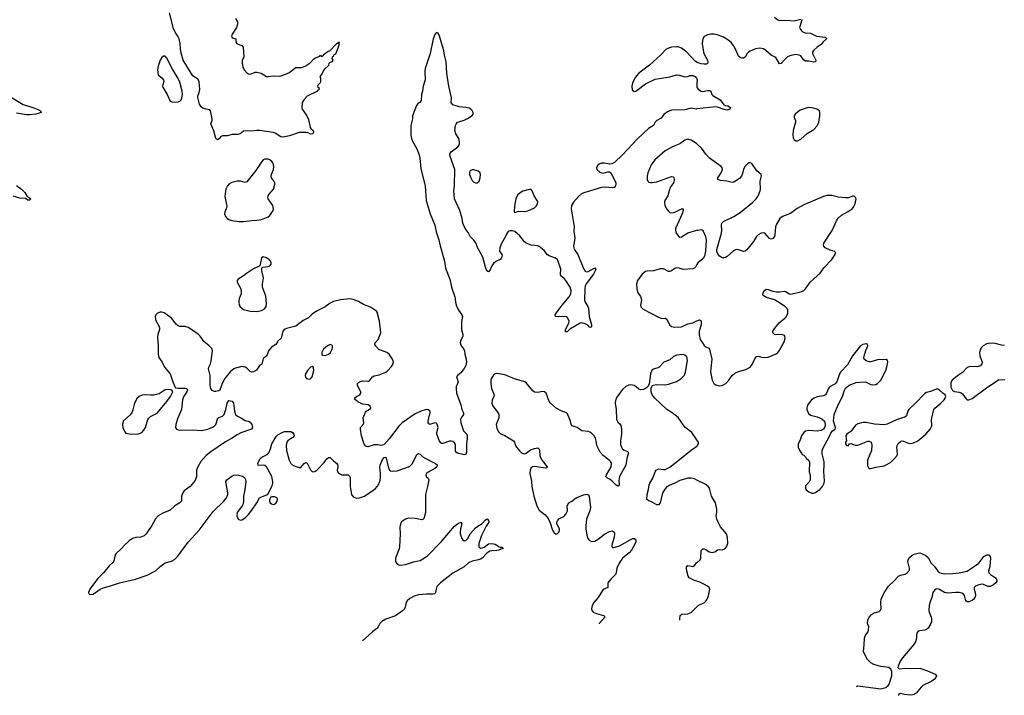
# Model space of a CAD drawing. Header units: inches. Extents: x 1649826 to 1814874, y 507393 to 641959.
# Tile 69 of 131: x 1751709 to 1763763, y 520171 to 528446. Entities that reach past the tile are written whole.
import ezdxf

# ---------------------------------------------------------------- set-up
doc = ezdxf.new("R2010")
doc.units = ezdxf.units.IN
doc.header["$MEASUREMENT"] = 0
doc.layers.add('B7552', color=7, linetype='Continuous')
doc.layers.add('B7562', color=7, linetype='Continuous')

msp = doc.modelspace()

# ---------------------------------------------------------------- linework, layer by layer
at = {"layer": 'B7552', "color": 6}
for points, elevation in [([(1754350, 528462), (1754373, 528430), (1754377, 528417), (1754376, 528390), (1754363, 528350), (1754352, 528328), (1754310, 528270), (1754303, 528250), (1754310, 528225), (1754353, 528210), (1754356, 528170), (1754370, 528150), (1754430, 528130), (1754444, 528110), (1754454, 527990), (1754434, 527946), (1754431, 527910), (1754440, 527870), (1754458, 527830), (1754490, 527795), (1754510, 527783), (1754530, 527780), (1754590, 527802), (1754610, 527802), (1754663, 527790), (1754730, 527752), (1754750, 527750), (1754810, 527758), (1754890, 527753), (1754910, 527757), (1755004, 527796), (1755090, 527859), (1755158, 527862), (1755203, 527877), (1755263, 527917), (1755310, 527967), (1755330, 527979), (1755382, 527998), (1755390, 528012), (1755398, 527998), (1755410, 527994), (1755415, 528005), (1755430, 528012), (1755436, 528024), (1755458, 528042), (1755482, 528058), (1755511, 528069), (1755570, 528135), (1755590, 528154), (1755602, 528158), (1755613, 528173), (1755622, 528170), (1755617, 528163), (1755617, 528130), (1755575, 528025), (1755552, 528010), (1755545, 527995), (1755533, 527987), (1755532, 527970), (1755542, 527950), (1755532, 527930), (1755502, 527918), (1755492, 527908), (1755490, 527886), (1755440, 527840), (1755422, 527818), (1755411, 527789), (1755385, 527750), (1755391, 527731), (1755391, 527689), (1755386, 527674), (1755362, 527650), (1755354, 527630), (1755358, 527618), (1755374, 527610), (1755370, 527586), (1755358, 527582), (1755354, 527570), (1755230, 527509), (1755190, 527469), (1755165, 527430), (1755162, 527370), (1755166, 527350), (1755225, 527270), (1755244, 527224), (1755266, 527126), (1755273, 527113), (1755302, 527090), (1755305, 527070), (1755296, 527050), (1755270, 527046), (1755239, 527059), (1755210, 527065), (1755130, 527065), (1755010, 527023), (1754930, 527007), (1754907, 527010), (1754836, 527056), (1754810, 527066), (1754649, 527089), (1754610, 527089), (1754550, 527080), (1754470, 527085), (1754450, 527082), (1754408, 527050), (1754381, 527039), (1754310, 527040), (1754250, 527023), (1754190, 527024), (1754169, 527011), (1754150, 526985), (1754130, 526975), (1754109, 526989), (1754085, 527085), (1754049, 527170), (1754063, 527210), (1754064, 527230), (1754043, 527330), (1754030, 527344), (1753990, 527349), (1753950, 527364), (1753930, 527377), (1753908, 527410), (1753888, 527492), (1753890, 527510), (1753905, 527555), (1753912, 527590), (1753907, 527690), (1753890, 527717), (1753830, 527758), (1753810, 527783), (1753710, 527949), (1753685, 528035), (1753677, 528090), (1753675, 528155), (1753661, 528210), (1753644, 528244), (1753610, 528295), (1753590, 528338), (1753541, 528530)], 300), ([(1760000, 527353), (1759990, 527352), (1759930, 527362), (1759850, 527342), (1759690, 527337), (1759641, 527319), (1759595, 527285), (1759560, 527240), (1759509, 527211), (1759490, 527190), (1759469, 527150), (1759406, 527114), (1759272, 526988), (1759090, 526790), (1758990, 526699), (1758959, 526681), (1758930, 526676), (1758870, 526689), (1758830, 526690), (1758802, 526678), (1758781, 526659), (1758769, 526630), (1758773, 526610), (1758810, 526579), (1758830, 526569), (1758850, 526566), (1758910, 526581), (1758930, 526582), (1758948, 526568), (1759005, 526450), (1759008, 526430), (1758999, 526401), (1758988, 526392), (1758970, 526386), (1758873, 526393), (1758830, 526390), (1758614, 526326), (1758588, 526312), (1758550, 526281), (1758487, 526210), (1758466, 526170), (1758461, 526130), (1758498, 525910), (1758494, 525850), (1758506, 525770), (1758490, 525670), (1758495, 525635), (1758540, 525570), (1758610, 525397), (1758630, 525368), (1758650, 525358), (1758670, 525360), (1758750, 525407), (1758761, 525390), (1758755, 525370), (1758732, 525330), (1758642, 525210), (1758633, 525187), (1758628, 525152), (1758623, 525010), (1758630, 524986), (1758662, 524942), (1758671, 524911), (1758679, 524810), (1758709, 524711), (1758709, 524691), (1758700, 524680), (1758690, 524677), (1758663, 524703), (1758630, 524722), (1758590, 524733), (1758570, 524731), (1758444, 524656), (1758410, 524624), (1758390, 524623), (1758390, 524653), (1758432, 524730), (1758434, 524754), (1758420, 524790), (1758405, 524805), (1758390, 524812), (1758310, 524806), (1758270, 524810), (1758266, 524830), (1758288, 524870), (1758348, 524950), (1758436, 525050), (1758457, 525090), (1758462, 525130), (1758447, 525170), (1758396, 525250), (1758375, 525275), (1758333, 525310), (1758329, 525330), (1758333, 525390), (1758298, 525498), (1758291, 525510), (1758270, 525524), (1758190, 525554), (1758170, 525567), (1758130, 525618), (1758070, 525668), (1758050, 525677), (1757970, 525685), (1757908, 525710), (1757887, 525727), (1757830, 525798), (1757770, 525852), (1757738, 525862), (1757710, 525862), (1757690, 525850), (1757672, 525828), (1757655, 525790), (1757602, 525698), (1757585, 525650), (1757584, 525610), (1757610, 525570), (1757614, 525554), (1757608, 525530), (1757589, 525511), (1757536, 525484), (1757510, 525461), (1757490, 525430), (1757470, 525381), (1757450, 525359), (1757429, 525369), (1757410, 525417), (1757379, 525539), (1757315, 525655), (1757294, 525714), (1757270, 525747), (1757224, 525790), (1757198, 525838), (1757161, 525890), (1757134, 525954), (1757126, 526010), (1757098, 526110), (1757030, 526250), (1757024, 526350), (1757033, 526413), (1757037, 526610), (1756977, 526770), (1756976, 526790), (1756980, 526810), (1756992, 526828), (1757072, 526888), (1757087, 526910), (1757092, 526930), (1757092, 526950), (1757084, 526990), (1757047, 527050), (1757034, 527090), (1757045, 527150), (1757053, 527167), (1757070, 527189), (1757083, 527197), (1757150, 527215), (1757190, 527234), (1757246, 527274), (1757259, 527290), (1757261, 527310), (1757250, 527332), (1757233, 527350), (1757210, 527363), (1757170, 527372), (1757090, 527378), (1757010, 527405), (1756998, 527418), (1756992, 527430), (1756994, 527490), (1756961, 527630), (1756936, 527790), (1756931, 527929), (1756908, 528010), (1756900, 528070), (1756850, 528246), (1756830, 528283), (1756810, 528288), (1756790, 528265), (1756770, 528210), (1756732, 528030), (1756674, 527850), (1756669, 527810), (1756672, 527710), (1756650, 527630), (1756641, 527570), (1756626, 527530), (1756623, 527457), (1756610, 527436), (1756584, 527416), (1756566, 527394), (1756519, 527270), (1756517, 527230), (1756499, 527150), (1756496, 527030), (1756504, 526990), (1756517, 526957), (1756570, 526864), (1756601, 526790), (1756609, 526750), (1756618, 526618), (1756673, 526410), (1756685, 526230), (1756735, 526070), (1756790, 525929), (1756807, 525847), (1756839, 525750), (1756855, 525675), (1756910, 525490), (1756921, 525401), (1756973, 525270), (1756994, 525170), (1757036, 525050), (1757042, 524990), (1757053, 524950), (1757080, 524890), (1757123, 524830), (1757129, 524810), (1757119, 524750), (1757118, 524650), (1757132, 524590), (1757132, 524570), (1757104, 524510), (1757102, 524490), (1757113, 524450), (1757147, 524410), (1757156, 524390), (1757157, 524350), (1757175, 524290), (1757178, 524250), (1757169, 524210), (1757150, 524176), (1757110, 524122), (1757067, 524090), (1757058, 524070), (1757078, 524010), (1757054, 523950), (1757053, 523930), (1757056, 523870), (1757110, 523730), (1757122, 523670), (1757141, 523630), (1757142, 523610), (1757115, 523570), (1757107, 523550), (1757108, 523510), (1757143, 523410), (1757181, 523370), (1757186, 523350), (1757187, 523313), (1757178, 523250), (1757180, 523150), (1757170, 523121), (1757150, 523116), (1757070, 523136), (1757050, 523148), (1757043, 523170), (1757046, 523214), (1757042, 523242), (1757030, 523263), (1757010, 523278), (1756990, 523284), (1756970, 523283), (1756890, 523256), (1756870, 523256), (1756863, 523263), (1756850, 523283), (1756816, 523370), (1756816, 523390), (1756830, 523450), (1756819, 523490), (1756810, 523503), (1756790, 523509), (1756730, 523487), (1756717, 523497), (1756711, 523510), (1756709, 523531), (1756720, 523590), (1756735, 523630), (1756734, 523650), (1756710, 523668), (1756690, 523671), (1756630, 523655), (1756550, 523618), (1756390, 523509), (1756351, 523469), (1756230, 523312), (1756170, 523243), (1756150, 523234), (1756130, 523233), (1756090, 523240), (1756050, 523239), (1755970, 523214), (1755950, 523217), (1755935, 523230), (1755917, 523270), (1755892, 523350), (1755880, 523430), (1755882, 523450), (1755914, 523490), (1755922, 523510), (1755915, 523570), (1755942, 523638), (1755950, 523652), (1755990, 523674), (1756006, 523690), (1756003, 523710), (1755974, 523730), (1755910, 523739), (1755890, 523746), (1755850, 523766), (1755819, 523790), (1755809, 523811), (1755830, 523830), (1755872, 523850), (1755887, 523870), (1755886, 523890), (1755851, 523950), (1755845, 523970), (1755846, 523990), (1755856, 524004), (1755867, 524010), (1755910, 524021), (1755970, 524017), (1755980, 524020), (1755990, 524025), (1756029, 524070), (1756050, 524084), (1756110, 524096), (1756190, 524129), (1756213, 524147), (1756261, 524199), (1756281, 524230), (1756284, 524250), (1756273, 524290), (1756231, 524351), (1756204, 524370), (1756107, 524407), (1756067, 524447), (1756056, 524470), (1756061, 524490), (1756099, 524530), (1756131, 524610), (1756114, 524754), (1756083, 524863), (1756075, 524875), (1756004, 524924), (1755916, 524956), (1755856, 524996), (1755790, 525020), (1755750, 525027), (1755636, 525016), (1755550, 524996), (1755510, 524976), (1755450, 524930), (1755343, 524877), (1755290, 524840), (1755244, 524796), (1755178, 524762), (1755090, 524693), (1754975, 524665), (1754947, 524653), (1754930, 524630), (1754910, 524544), (1754868, 524510), (1754845, 524470), (1754790, 524434), (1754769, 524411), (1754754, 524390), (1754736, 524330), (1754690, 524296), (1754678, 524242), (1754671, 524229), (1754645, 524210), (1754607, 524153), (1754570, 524132), (1754550, 524131), (1754530, 524139), (1754490, 524178), (1754470, 524191), (1754430, 524200), (1754350, 524179), (1754330, 524170), (1754286, 524134), (1754220, 524050), (1754189, 523990), (1754159, 523910), (1754141, 523899), (1754110, 523891), (1754090, 523891), (1754063, 523903), (1754048, 523928), (1754041, 523961), (1754041, 524090), (1754021, 524170), (1754024, 524190), (1754044, 524230), (1754053, 524267), (1754059, 524330), (1754070, 524390), (1754059, 524419), (1754030, 524450), (1753964, 524504), (1753918, 524570), (1753890, 524597), (1753770, 524677), (1753730, 524687), (1753670, 524690), (1753650, 524697), (1753630, 524712), (1753566, 524790), (1753477, 524857), (1753450, 524866), (1753430, 524866), (1753395, 524850), (1753375, 524830), (1753367, 524810), (1753371, 524770), (1753416, 524690), (1753422, 524670), (1753420, 524650), (1753398, 524590), (1753394, 524554), (1753402, 524450), (1753403, 524350), (1753413, 524310), (1753452, 524250), (1753480, 524190), (1753552, 524110), (1753583, 524010), (1753603, 523963), (1753618, 523938), (1753650, 523932), (1753735, 523935), (1753753, 523930), (1753763, 523910), (1753756, 523890), (1753715, 523825), (1753702, 523790), (1753691, 523670), (1753642, 523558), (1753621, 523490), (1753618, 523450), (1753628, 523430), (1753650, 523421), (1753670, 523418), (1753830, 523424), (1753930, 523413), (1754010, 523431), (1754070, 523455), (1754092, 523470), (1754109, 523490), (1754136, 523564), (1754150, 523575), (1754190, 523590), (1754211, 523610), (1754234, 523670), (1754250, 523751), (1754270, 523784), (1754310, 523774), (1754325, 523750), (1754338, 523650), (1754352, 523610), (1754376, 523590), (1754426, 523566), (1754470, 523538), (1754510, 523528), (1754530, 523515), (1754550, 523490), (1754558, 523450), (1754547, 523430), (1754415, 523385), (1754370, 523363), (1754303, 523317), (1754230, 523276), (1754047, 523153), (1753992, 523108), (1753927, 523033), (1753889, 522970), (1753875, 522930), (1753872, 522850), (1753856, 522804), (1753797, 522730), (1753724, 522676), (1753704, 522650), (1753691, 522610), (1753689, 522551), (1753681, 522539), (1753670, 522529), (1753608, 522492), (1753550, 522440), (1753459, 522401), (1753402, 522370), (1753370, 522331), (1753327, 522253), (1753257, 522150), (1753234, 522126), (1753190, 522107), (1753130, 522105), (1753090, 522093), (1753050, 522065), (1752990, 522011), (1752957, 521970), (1752891, 521910), (1752879, 521890), (1752863, 521817), (1752850, 521796), (1752804, 521756), (1752735, 521670), (1752662, 521598), (1752567, 521470), (1752549, 521430), (1752554, 521414), (1752570, 521405), (1752610, 521412), (1752695, 521470), (1752730, 521488), (1752810, 521508), (1752930, 521547), (1753127, 521593), (1753270, 521642), (1753370, 521694), (1753429, 521751), (1753490, 521793), (1753567, 521813), (1753605, 521835), (1753644, 521876), (1753770, 522048), (1753907, 522193), (1754076, 522424), (1754206, 522550), (1754239, 522590), (1754255, 522630), (1754255, 522650), (1754233, 522790), (1754244, 522810), (1754310, 522860), (1754330, 522869), (1754372, 522872), (1754435, 522855), (1754460, 522840), (1754474, 522814), (1754477, 522790), (1754465, 522690), (1754449, 522611), (1754449, 522550), (1754444, 522516), (1754432, 522490), (1754373, 522410), (1754367, 522370), (1754384, 522330), (1754390, 522323), (1754410, 522315), (1754430, 522319), (1754470, 522345), (1754510, 522387), (1754550, 522439), (1754611, 522530), (1754644, 522590), (1754660, 522600), (1754735, 522625), (1754746, 522634), (1754801, 522739), (1754809, 522770), (1754809, 522790), (1754795, 522850), (1754730, 522968), (1754710, 522984), (1754690, 522991), (1754630, 522987), (1754623, 523010), (1754653, 523070), (1754675, 523090), (1754738, 523122), (1754757, 523143), (1754778, 523190), (1754797, 523250), (1754850, 523343), (1754870, 523361), (1754930, 523394), (1754950, 523402), (1755030, 523402), (1755050, 523389), (1755065, 523370), (1755067, 523350), (1755052, 523330), (1755010, 523306), (1754992, 523288), (1754981, 523270), (1754972, 523230), (1754976, 523170), (1755008, 523050), (1755029, 523010), (1755039, 522999), (1755070, 522980), (1755130, 522960), (1755150, 522962), (1755190, 523010), (1755210, 523021), (1755230, 523015), (1755270, 522933), (1755290, 522913), (1755310, 522907), (1755330, 522916), (1755350, 522934), (1755436, 523024), (1755470, 523068), (1755490, 523086), (1755510, 523085), (1755550, 523042), (1755590, 523011), (1755599, 522999), (1755604, 522970), (1755595, 522930), (1755599, 522910), (1755612, 522892), (1755652, 522872), (1755730, 522871), (1755750, 522850), (1755754, 522830), (1755753, 522730), (1755772, 522632), (1755790, 522604), (1755830, 522587), (1755870, 522590), (1755930, 522611), (1756059, 522701), (1756090, 522733), (1756116, 522784), (1756125, 522830), (1756127, 522890), (1756118, 522970), (1756120, 522990), (1756150, 523059), (1756170, 523083), (1756190, 523088), (1756197, 523077), (1756218, 522970), (1756238, 522930), (1756250, 522921), (1756270, 522916), (1756330, 522919), (1756410, 522951), (1756470, 522969), (1756490, 522980), (1756518, 523010), (1756570, 523119), (1756590, 523134), (1756610, 523123), (1756649, 523089), (1756800, 523010), (1756825, 522990), (1756815, 522970), (1756793, 522950), (1756710, 522905), (1756690, 522890), (1756680, 522870), (1756683, 522850), (1756710, 522830), (1756716, 522810), (1756702, 522730), (1756677, 522630), (1756676, 522410), (1756662, 522350), (1756651, 522330), (1756630, 522322), (1756550, 522338), (1756470, 522342), (1756432, 522330), (1756406, 522314), (1756384, 522296), (1756370, 522272), (1756363, 522230), (1756365, 522150), (1756359, 521990), (1756354, 521966), (1756309, 521850), (1756311, 521811), (1756325, 521785), (1756350, 521770), (1756370, 521767), (1756430, 521775), (1756530, 521807), (1756610, 521824), (1756678, 521862), (1756700, 521880), (1756870, 522050), (1757030, 522241), (1757070, 522273), (1757110, 522290), (1757120, 522270), (1757104, 522210), (1757100, 522170), (1757102, 522150), (1757123, 522090), (1757134, 522074), (1757150, 522064), (1757170, 522068), (1757190, 522088), (1757227, 522153), (1757290, 522223), (1757316, 522244), (1757370, 522275), (1757410, 522322), (1757430, 522334), (1757450, 522312), (1757453, 522290), (1757418, 522242), (1757363, 522130), (1757331, 522030), (1757330, 521988), (1757350, 521973), (1757370, 521976), (1757394, 521986), (1757450, 522025), (1757489, 522029), (1757530, 522024), (1757550, 522012), (1757570, 521992), (1757590, 521985), (1757610, 521985), (1757633, 521970), (1757597, 521963), (1757575, 521950), (1757550, 521944), (1757490, 521942), (1757464, 521936), (1757426, 521914), (1757370, 521852), (1757350, 521839), (1757326, 521830), (1757246, 521814), (1757205, 521795), (1757150, 521745), (1757012, 521668), (1756860, 521550), (1756817, 521503), (1756807, 521473), (1756801, 521430), (1756790, 521416), (1756770, 521410), (1756689, 521411), (1756590, 521401), (1756536, 521384), (1756484, 521356), (1756453, 521330), (1756444, 521316), (1756435, 521290), (1756429, 521250), (1756418, 521230), (1756394, 521206), (1756310, 521146), (1756190, 521102), (1756143, 521077), (1756118, 521050), (1756096, 521010), (1756080, 520990), (1756028, 520950), (1755907, 520840)], 400), ([(1760000, 527926), (1759980, 527940), (1759876, 528050), (1759810, 528099), (1759772, 528112), (1759750, 528115), (1759690, 528108), (1759650, 528096), (1759621, 528079), (1759552, 528010), (1759418, 527890), (1759290, 527790), (1759261, 527759), (1759240, 527730), (1759212, 527670), (1759203, 527630), (1759208, 527588), (1759230, 527567), (1759250, 527570), (1759270, 527582), (1759370, 527661), (1759490, 527716), (1759670, 527747), (1759750, 527772), (1759787, 527767), (1759850, 527746), (1759883, 527750), (1759916, 527764), (1759950, 527764), (1759979, 527750), (1759996, 527730), (1760000, 527720)], 400), ([(1760000, 527665), (1759997, 527630), (1760000, 527620)], 400), ([(1751617, 527490), (1751730, 527418), (1751750, 527408), (1751870, 527372), (1751950, 527340), (1751963, 527330), (1751972, 527310), (1751907, 527290), (1751830, 527281), (1751790, 527282), (1751670, 527300)], 300), ([(1760000, 526927), (1759996, 526930), (1759930, 526972), (1759890, 526981), (1759850, 526969), (1759790, 526926), (1759710, 526892), (1759610, 526838), (1759483, 526730), (1759441, 526670), (1759400, 526570), (1759389, 526530), (1759390, 526490), (1759398, 526470), (1759410, 526458), (1759430, 526452), (1759450, 526452), (1759510, 526462), (1759690, 526525), (1759710, 526522), (1759715, 526515), (1759720, 526490), (1759718, 526462), (1759714, 526450), (1759674, 526390), (1759658, 526350), (1759643, 526290), (1759608, 526230), (1759602, 526210), (1759608, 526170), (1759630, 526127), (1759650, 526101), (1759670, 526086), (1759690, 526081), (1759730, 526088), (1759810, 526128), (1759830, 526130), (1759833, 526110), (1759821, 526070), (1759739, 525890), (1759737, 525870), (1759746, 525830), (1759773, 525793), (1759790, 525784), (1759810, 525785), (1759890, 525834), (1760000, 525867)], 500), ([(1751670, 526416), (1751730, 526370), (1751771, 526330), (1751800, 526280), (1751830, 526265), (1751845, 526250), (1751830, 526235), (1751810, 526235), (1751778, 526258), (1751710, 526260), (1751630, 526284)], 300), ([(1760000, 525446), (1759984, 525416), (1759970, 525403), (1759950, 525396), (1759830, 525386), (1759784, 525404), (1759750, 525406), (1759730, 525400), (1759690, 525369), (1759670, 525361), (1759650, 525363), (1759590, 525393), (1759550, 525395), (1759470, 525370), (1759390, 525368), (1759370, 525362), (1759330, 525330), (1759272, 525250), (1759261, 525210), (1759265, 525150), (1759274, 525110), (1759310, 525054), (1759319, 525030), (1759321, 525010), (1759307, 524950), (1759312, 524930), (1759320, 524920), (1759342, 524902), (1759530, 524802), (1759570, 524788), (1759610, 524789), (1759630, 524780), (1759665, 524710), (1759689, 524689), (1759730, 524682), (1759810, 524683), (1759890, 524721), (1759950, 524732), (1759990, 524755), (1760000, 524759)], 500), ([(1760000, 523301), (1759938, 523390), (1759850, 523457), (1759770, 523573), (1759697, 523630), (1759630, 523673), (1759483, 523810), (1759451, 523850), (1759438, 523890), (1759441, 523939), (1759456, 523964), (1759469, 523971), (1759503, 523977), (1759610, 523973), (1759650, 523981), (1759750, 524016), (1759790, 524038), (1759818, 524062), (1759846, 524094), (1759859, 524130), (1759883, 524270), (1759875, 524315), (1759850, 524338), (1759830, 524345), (1759750, 524336), (1759710, 524316), (1759670, 524280), (1759594, 524250), (1759532, 524188), (1759470, 524166), (1759448, 524152), (1759432, 524110), (1759414, 523986), (1759401, 523959), (1759381, 523939), (1759345, 523915), (1759310, 523911), (1759290, 523920), (1759254, 523950), (1759230, 523964), (1759190, 523973), (1759165, 523970), (1759130, 523952), (1759090, 523917), (1759050, 523869), (1759011, 523810), (1759001, 523779), (1758998, 523750), (1759012, 523670), (1759017, 523550), (1759030, 523517), (1759055, 523495), (1759070, 523474), (1759078, 523430), (1759077, 523370), (1759062, 523290), (1759064, 523244), (1759075, 523210), (1759088, 523188), (1759110, 523174), (1759150, 523157), (1759156, 523150), (1759158, 523130), (1759142, 523070), (1759131, 522990), (1759071, 522890), (1759053, 522850), (1759044, 522804), (1759049, 522750), (1759041, 522739), (1759030, 522733), (1759010, 522747), (1758959, 522799), (1758936, 522816), (1758903, 522830), (1758885, 522850), (1758891, 522870), (1758949, 522970), (1758954, 523010), (1758946, 523030), (1758930, 523047), (1758850, 523107), (1758814, 523150), (1758775, 523230), (1758768, 523290), (1758759, 523319), (1758740, 523350), (1758710, 523380), (1758690, 523396), (1758670, 523404), (1758590, 523409), (1758532, 523452), (1758473, 523473), (1758459, 523490), (1758450, 523530), (1758417, 523617), (1758401, 523630), (1758337, 523657), (1758278, 523690), (1758207, 523750), (1758191, 523770), (1758156, 523870), (1758133, 523890), (1758110, 523892), (1758050, 523879), (1758010, 523886), (1757990, 523901), (1757915, 523995), (1757892, 524012), (1757767, 524047), (1757650, 524097), (1757550, 524114), (1757530, 524110), (1757510, 524094), (1757484, 524056), (1757476, 524030), (1757475, 523990), (1757484, 523930), (1757518, 523850), (1757513, 523830), (1757493, 523787), (1757490, 523750), (1757494, 523730), (1757504, 523710), (1757565, 523630), (1757575, 523610), (1757573, 523570), (1757540, 523490), (1757550, 523442), (1757570, 523398), (1757590, 523377), (1757650, 523353), (1757754, 523290), (1757767, 523270), (1757780, 523230), (1757792, 523210), (1757830, 523162), (1757850, 523142), (1757870, 523131), (1757890, 523129), (1757910, 523138), (1757964, 523176), (1758010, 523196), (1758050, 523201), (1758067, 523187), (1758074, 523170), (1758078, 523110), (1758084, 523084), (1758106, 523046), (1758166, 522970), (1758161, 522959), (1758147, 522953), (1758010, 522974), (1757987, 522970), (1757966, 522954), (1757957, 522930), (1757956, 522890), (1757974, 522794), (1757979, 522730), (1758004, 522610), (1758038, 522490), (1758070, 522439), (1758140, 522380), (1758178, 522338), (1758203, 522283), (1758230, 522196), (1758250, 522163), (1758270, 522149), (1758290, 522149), (1758310, 522170), (1758318, 522190), (1758319, 522210), (1758285, 522270), (1758284, 522290), (1758291, 522309), (1758310, 522331), (1758370, 522361), (1758395, 522390), (1758414, 522430), (1758412, 522490), (1758431, 522529), (1758470, 522551), (1758521, 522590), (1758610, 522625), (1758650, 522633), (1758667, 522627), (1758680, 522610), (1758695, 522470), (1758689, 522430), (1758647, 522330), (1758639, 522250), (1758639, 522210), (1758653, 522133), (1758666, 522090), (1758681, 522070), (1758710, 522054), (1758750, 522059), (1758790, 522082), (1758870, 522146), (1758930, 522177), (1758965, 522185), (1758986, 522170), (1758991, 522150), (1758987, 522110), (1758958, 522010), (1758956, 521990), (1758970, 521976), (1759050, 522004), (1759210, 522090), (1759232, 522092), (1759244, 522084), (1759252, 522072), (1759252, 522050), (1759245, 522030), (1759200, 521950), (1759170, 521918), (1759090, 521852), (1759048, 521790), (1759021, 521730), (1759013, 521670), (1759004, 521650), (1758945, 521595), (1758908, 521550), (1758910, 521490), (1758853, 521467), (1758843, 521457), (1758792, 521370), (1758736, 521310), (1758716, 521270), (1758708, 521230), (1758713, 521210), (1758730, 521190), (1758770, 521173), (1758855, 521150), (1758865, 521145), (1758872, 521130), (1758803, 521050), (1758802, 521048)], 500), ([(1760000, 522807), (1759970, 522821), (1759930, 522830), (1759890, 522829), (1759790, 522802), (1759730, 522768), (1759660, 522740), (1759625, 522715), (1759601, 522690), (1759578, 522650), (1759550, 522530), (1759530, 522503), (1759510, 522505), (1759450, 522537), (1759410, 522552), (1759388, 522570), (1759390, 522630), (1759407, 522693), (1759415, 522750), (1759422, 522770), (1759458, 522830), (1759487, 522910), (1759502, 522930), (1759530, 522945), (1759590, 522937), (1759610, 522939), (1759670, 522966), (1759930, 523174), (1760000, 523224)], 500), ([(1760000, 521568), (1759970, 521577), (1759903, 521610), (1759892, 521630), (1759878, 521690), (1759872, 521728), (1759874, 521750), (1759890, 521762), (1759950, 521750), (1759970, 521762), (1760000, 521797)], 500), ([(1759791, 521092), (1759790, 521110), (1759794, 521150), (1759815, 521165), (1759889, 521171), (1759930, 521187), (1760000, 521254)], 500)]:
    msp.add_lwpolyline(points, dxfattribs=dict(at, elevation=elevation))
for points, elevation in [([(1753470, 528001), (1753450, 527983), (1753430, 527950), (1753404, 527876), (1753395, 527830), (1753402, 527770), (1753450, 527733), (1753470, 527710), (1753475, 527690), (1753461, 527650), (1753457, 527630), (1753460, 527620), (1753513, 527530), (1753549, 527450), (1753570, 527439), (1753590, 527436), (1753650, 527442), (1753670, 527450), (1753690, 527470), (1753702, 527530), (1753698, 527570), (1753670, 527679), (1753650, 527726), (1753581, 527841), (1753510, 527973), (1753490, 528000)], 400), ([(1754750, 526738), (1754710, 526737), (1754690, 526728), (1754672, 526710), (1754601, 526599), (1754490, 526462), (1754470, 526452), (1754410, 526468), (1754370, 526470), (1754306, 526454), (1754270, 526431), (1754252, 526410), (1754233, 526370), (1754227, 526347), (1754221, 526281), (1754243, 526163), (1754236, 526130), (1754218, 526090), (1754216, 526070), (1754230, 526034), (1754250, 526011), (1754270, 525999), (1754307, 525987), (1754394, 525974), (1754450, 525974), (1754552, 525988), (1754610, 525989), (1754670, 525998), (1754749, 526031), (1754772, 526048), (1754797, 526083), (1754811, 526110), (1754815, 526130), (1754807, 526170), (1754752, 526250), (1754747, 526270), (1754751, 526290), (1754761, 526310), (1754814, 526370), (1754833, 526430), (1754833, 526450), (1754826, 526466), (1754791, 526510), (1754786, 526530), (1754790, 526550), (1754816, 526610), (1754820, 526650), (1754810, 526687), (1754794, 526710), (1754770, 526730)], 400), ([(1757250, 526608), (1757230, 526599), (1757221, 526590), (1757214, 526570), (1757217, 526550), (1757231, 526510), (1757250, 526475), (1757270, 526456), (1757290, 526448), (1757310, 526450), (1757333, 526470), (1757348, 526510), (1757352, 526552), (1757346, 526570), (1757320, 526590), (1757270, 526608)], 400), ([(1757946, 526366), (1757870, 526346), (1757834, 526326), (1757805, 526295), (1757783, 526250), (1757770, 526190), (1757761, 526110), (1757764, 526090), (1757770, 526085), (1757821, 526099), (1757890, 526096), (1757930, 526104), (1758010, 526143), (1758034, 526166), (1758047, 526193), (1758050, 526210), (1758045, 526230), (1758007, 526290), (1757983, 526350), (1757970, 526366)], 400), ([(1754690, 525543), (1754670, 525529), (1754663, 525510), (1754654, 525446), (1754647, 525433), (1754570, 525396), (1754484, 525336), (1754450, 525307), (1754384, 525270), (1754369, 525250), (1754369, 525230), (1754410, 525157), (1754419, 525130), (1754418, 525090), (1754397, 525030), (1754391, 524991), (1754397, 524950), (1754409, 524929), (1754450, 524896), (1754530, 524875), (1754610, 524871), (1754670, 524884), (1754700, 524900), (1754719, 524921), (1754725, 524935), (1754730, 524970), (1754721, 525061), (1754682, 525170), (1754683, 525210), (1754695, 525285), (1754674, 525370), (1754673, 525407), (1754684, 525416), (1754750, 525423), (1754770, 525430), (1754786, 525450), (1754788, 525470), (1754778, 525490), (1754759, 525510), (1754730, 525530)], 400), ([(1755510, 524468), (1755477, 524450), (1755430, 524410), (1755406, 524370), (1755407, 524347), (1755418, 524338), (1755450, 524333), (1755490, 524348), (1755512, 524370), (1755533, 524410), (1755539, 524430), (1755538, 524450), (1755530, 524461)], 500), ([(1755290, 524199), (1755270, 524190), (1755231, 524150), (1755209, 524110), (1755204, 524090), (1755206, 524066), (1755221, 524050), (1755250, 524044), (1755270, 524046), (1755291, 524070), (1755310, 524150), (1755307, 524187)], 500), ([(1753537, 523917), (1753490, 523911), (1753415, 523865), (1753352, 523848), (1753314, 523846), (1753250, 523852), (1753210, 523849), (1753170, 523833), (1753145, 523810), (1753116, 523750), (1753094, 523666), (1753080, 523630), (1753058, 523602), (1752977, 523530), (1752966, 523490), (1752972, 523450), (1752982, 523422), (1752997, 523397), (1753010, 523384), (1753050, 523373), (1753150, 523369), (1753202, 523390), (1753230, 523420), (1753247, 523453), (1753279, 523550), (1753292, 523570), (1753312, 523588), (1753390, 523628), (1753512, 523770), (1753556, 523830), (1753576, 523870), (1753583, 523890), (1753573, 523910)], 400), ([(1754830, 522603), (1754797, 522603), (1754782, 522598), (1754767, 522570), (1754767, 522550), (1754777, 522530), (1754790, 522518), (1754810, 522510), (1754830, 522514), (1754848, 522530), (1754859, 522550), (1754865, 522570), (1754860, 522590)], 400)]:
    msp.add_lwpolyline(points, close=True, dxfattribs=dict(at, elevation=elevation))
at = {"layer": 'B7562', "color": 6}
for points, elevation in [([(1760950, 528478), (1760990, 528444), (1761010, 528437), (1761090, 528440), (1761190, 528431), (1761273, 528453)], 400), ([(1761282, 528450), (1761280, 528430), (1761256, 528350), (1761267, 528327), (1761290, 528303), (1761326, 528286), (1761390, 528281), (1761463, 528243), (1761571, 528230), (1761582, 528222), (1761588, 528210), (1761545, 528175), (1761519, 528141), (1761470, 528111), (1761426, 528070), (1761414, 528050), (1761415, 528030), (1761457, 527950), (1761450, 527930), (1761430, 527926), (1761370, 527940), (1761330, 527939), (1761310, 527951), (1761270, 528002), (1761250, 528013), (1761210, 528018), (1761150, 528007), (1761110, 527990), (1761068, 527952), (1761030, 527908), (1761010, 527906), (1760964, 527984), (1760910, 528010), (1760843, 528070), (1760814, 528090), (1760770, 528099), (1760715, 528090), (1760650, 528061), (1760630, 528048), (1760614, 528030), (1760590, 527989), (1760570, 527976), (1760550, 527975), (1760530, 527983), (1760510, 528000), (1760481, 528070), (1760449, 528129), (1760422, 528162), (1760379, 528199), (1760327, 528230), (1760258, 528258), (1760210, 528268), (1760170, 528269), (1760130, 528261), (1760090, 528240), (1760070, 528210), (1760066, 528190), (1760065, 528150), (1760080, 528050), (1760090, 528023), (1760130, 527950), (1760133, 527930), (1760130, 527910), (1760118, 527902), (1760090, 527900), (1760050, 527906), (1760003, 527923), (1760000, 527926)], 400), ([(1760000, 527720), (1760004, 527710), (1760000, 527665)], 400), ([(1760000, 527620), (1760003, 527610), (1760017, 527590), (1760050, 527570), (1760070, 527567), (1760130, 527578), (1760158, 527578), (1760170, 527570), (1760184, 527530), (1760196, 527516), (1760285, 527465), (1760330, 527402), (1760350, 527394), (1760379, 527390), (1760411, 527369), (1760404, 527350), (1760370, 527340), (1760335, 527345), (1760250, 527375), (1760230, 527377), (1760000, 527353)], 400), ([(1760000, 524759), (1760030, 524770), (1760050, 524756), (1760052, 524710), (1760028, 524630), (1760027, 524587), (1760041, 524530), (1760067, 524487), (1760090, 524457), (1760110, 524441), (1760144, 524424), (1760155, 524410), (1760184, 524290), (1760168, 524172), (1760167, 524133), (1760186, 524030), (1760208, 523990), (1760230, 523975), (1760270, 523963), (1760310, 523966), (1760352, 523990), (1760390, 524032), (1760430, 524090), (1760463, 524117), (1760510, 524138), (1760597, 524163), (1760650, 524192), (1760677, 524223), (1760710, 524293), (1760730, 524321), (1760750, 524327), (1760790, 524314), (1760830, 524307), (1760870, 524312), (1760970, 524353), (1760990, 524368), (1761007, 524390), (1761072, 524510), (1761082, 524550), (1761077, 524570), (1761070, 524578), (1761048, 524588), (1760949, 524589), (1760929, 524609), (1760929, 524630), (1760952, 524670), (1761005, 524735), (1761077, 524790), (1761097, 524810), (1761113, 524850), (1761114, 524890), (1761106, 524910), (1761086, 524930), (1760992, 524992), (1760950, 525014), (1760850, 525044), (1760830, 525054), (1760811, 525070), (1760805, 525085), (1760813, 525110), (1760830, 525133), (1760850, 525144), (1760870, 525142), (1760930, 525121), (1760974, 525114), (1761010, 525112), (1761070, 525121), (1761090, 525118), (1761129, 525089), (1761150, 525086), (1761283, 525117), (1761309, 525131), (1761330, 525149), (1761387, 525230), (1761510, 525343), (1761557, 525410), (1761650, 525509), (1761691, 525570), (1761697, 525590), (1761688, 525608), (1761630, 525623), (1761570, 525653), (1761553, 525673), (1761549, 525690), (1761552, 525710), (1761655, 525865), (1761711, 525990), (1761730, 526014), (1761770, 526052), (1761850, 526095), (1761899, 526130), (1761915, 526150), (1761935, 526190), (1761949, 526250), (1761942, 526270), (1761930, 526282), (1761923, 526283), (1761910, 526284), (1761855, 526265), (1761817, 526263), (1761734, 526274), (1761650, 526294), (1761590, 526292), (1761550, 526281), (1761310, 526180), (1761226, 526134), (1761146, 526074), (1761046, 526034), (1761014, 526010), (1760970, 525935), (1760960, 525910), (1760955, 525810), (1760948, 525790), (1760930, 525766), (1760910, 525759), (1760890, 525765), (1760830, 525831), (1760810, 525837), (1760787, 525833), (1760749, 525811), (1760728, 525792), (1760692, 525730), (1760610, 525627), (1760590, 525610), (1760570, 525607), (1760510, 525628), (1760490, 525631), (1760470, 525627), (1760446, 525614), (1760370, 525547), (1760350, 525534), (1760330, 525528), (1760310, 525530), (1760276, 525550), (1760258, 525570), (1760245, 525605), (1760242, 525630), (1760300, 525830), (1760305, 525870), (1760302, 525930), (1760306, 525954), (1760325, 525975), (1760450, 526037), (1760530, 526084), (1760684, 526210), (1760724, 526250), (1760749, 526290), (1760773, 526350), (1760777, 526370), (1760775, 526470), (1760792, 526532), (1760786, 526550), (1760735, 526595), (1760670, 526683), (1760650, 526694), (1760630, 526691), (1760590, 526653), (1760570, 526615), (1760558, 526562), (1760546, 526530), (1760520, 526500), (1760473, 526467), (1760450, 526457), (1760430, 526454), (1760367, 526467), (1760290, 526475), (1760264, 526484), (1760254, 526490), (1760254, 526510), (1760297, 526570), (1760312, 526610), (1760310, 526630), (1760296, 526650), (1760154, 526750), (1760110, 526798), (1760059, 526870), (1760000, 526927)], 500), ([(1760000, 525867), (1760010, 525870), (1760050, 525876), (1760069, 525869), (1760078, 525858), (1760104, 525790), (1760114, 525746), (1760106, 525610), (1760094, 525550), (1760078, 525522), (1760012, 525470), (1760000, 525446)], 500), ([(1763764, 524456), (1763730, 524459), (1763650, 524479), (1763590, 524483), (1763550, 524475), (1763503, 524450), (1763482, 524430), (1763470, 524410), (1763461, 524370), (1763463, 524330), (1763492, 524250), (1763489, 524230), (1763481, 524219), (1763470, 524208), (1763430, 524193), (1763343, 524197), (1763310, 524187), (1763253, 524127), (1763190, 524086), (1763123, 524030), (1763110, 524003), (1763107, 523970), (1763110, 523947), (1763130, 523904), (1763152, 523892), (1763210, 523886), (1763236, 523876), (1763250, 523864), (1763290, 523806), (1763310, 523791), (1763330, 523790), (1763370, 523808), (1763562, 523950), (1763625, 523990), (1763670, 524025), (1763690, 524034), (1763770, 524040)], 500), ([(1760000, 523224), (1760008, 523230), (1760020, 523250), (1760018, 523270), (1760008, 523290), (1760000, 523301)], 500), ([(1760000, 521797), (1760002, 521798), (1760041, 521830), (1760049, 521851), (1760050, 521945), (1760070, 521965), (1760090, 521965), (1760110, 521957), (1760150, 521929), (1760190, 521922), (1760217, 521930), (1760250, 521952), (1760270, 521958), (1760310, 521954), (1760330, 521960), (1760350, 521973), (1760363, 521990), (1760377, 522030), (1760374, 522106), (1760360, 522150), (1760290, 522234), (1760259, 522290), (1760243, 522330), (1760236, 522370), (1760243, 522410), (1760243, 522450), (1760227, 522530), (1760178, 522610), (1760152, 522710), (1760139, 522730), (1760110, 522754), (1760000, 522807)], 500), ([(1761955, 520281), (1761970, 520286), (1762250, 520251), (1762283, 520257), (1762313, 520267), (1762342, 520290), (1762352, 520308), (1762386, 520410), (1762384, 520464), (1762373, 520490), (1762350, 520514), (1762250, 520525), (1762164, 520550), (1762130, 520570), (1762088, 520608), (1762054, 520670), (1762041, 520710), (1762049, 520790), (1762051, 520870), (1762060, 520900), (1762090, 520944), (1762101, 520970), (1762103, 521010), (1762089, 521051), (1762094, 521090), (1762108, 521130), (1762138, 521162), (1762161, 521179), (1762230, 521198), (1762247, 521213), (1762256, 521230), (1762252, 521310), (1762256, 521350), (1762293, 521427), (1762346, 521510), (1762412, 521570), (1762468, 521632), (1762490, 521642), (1762550, 521654), (1762575, 521670), (1762594, 521690), (1762601, 521710), (1762601, 521730), (1762583, 521810), (1762584, 521830), (1762602, 521858), (1762633, 521887), (1762659, 521901), (1762710, 521914), (1762730, 521915), (1762750, 521910), (1762803, 521883), (1762830, 521861), (1762869, 521790), (1762910, 521747), (1762950, 521692), (1762970, 521676), (1762990, 521667), (1763030, 521660), (1763130, 521662), (1763210, 521671), (1763310, 521692), (1763452, 521788), (1763513, 521870), (1763550, 521890), (1763573, 521890), (1763590, 521870), (1763592, 521850), (1763586, 521750), (1763570, 521690), (1763572, 521672), (1763592, 521650), (1763653, 521610), (1763669, 521590), (1763670, 521570), (1763659, 521550), (1763630, 521525), (1763590, 521504), (1763565, 521505), (1763510, 521529), (1763490, 521533), (1763450, 521525), (1763410, 521510), (1763394, 521490), (1763392, 521470), (1763410, 521410), (1763410, 521390), (1763403, 521370), (1763390, 521350), (1763370, 521332), (1763330, 521316), (1763310, 521316), (1763290, 521330), (1763274, 521394), (1763264, 521410), (1763243, 521423), (1763210, 521429), (1763170, 521429), (1763070, 521421), (1763030, 521430), (1762970, 521468), (1762950, 521474), (1762930, 521472), (1762910, 521460), (1762889, 521431), (1762877, 521370), (1762851, 521309), (1762841, 521270), (1762839, 521210), (1762843, 521190), (1762869, 521130), (1762872, 521110), (1762870, 521070), (1762859, 521041), (1762830, 520994), (1762810, 520977), (1762790, 520968), (1762730, 520962), (1762710, 520955), (1762698, 520942), (1762687, 520913), (1762688, 520870), (1762675, 520825), (1762652, 520790), (1762516, 520630), (1762488, 520590), (1762462, 520530), (1762460, 520510), (1762476, 520496), (1762555, 520505), (1762630, 520499), (1762730, 520502), (1762821, 520470), (1762915, 520430), (1762932, 520410), (1762926, 520390), (1762909, 520370), (1762875, 520345), (1762767, 520290), (1762744, 520270), (1762682, 520198), (1762659, 520181), (1762644, 520176), (1762610, 520175), (1762542, 520182), (1762509, 520191), (1762488, 520192), (1762473, 520187), (1762467, 520173), (1762467, 520171)], 500), ([(1760000, 521254), (1760016, 521270), (1760091, 521309), (1760110, 521325), (1760127, 521350), (1760143, 521390), (1760157, 521470), (1760150, 521490), (1760131, 521510), (1760094, 521530), (1760036, 521556), (1760000, 521568)], 500)]:
    msp.add_lwpolyline(points, dxfattribs=dict(at, elevation=elevation))
at = {"layer": 'B7562', "color": 6, "elevation": 500}
for points in [[(1761371, 527371), (1761350, 527368), (1761264, 527336), (1761225, 527310), (1761204, 527290), (1761192, 527270), (1761189, 527250), (1761206, 527210), (1761207, 527190), (1761177, 527090), (1761173, 527030), (1761179, 526999), (1761190, 526975), (1761210, 526962), (1761230, 526963), (1761270, 526983), (1761349, 527051), (1761430, 527100), (1761473, 527147), (1761493, 527190), (1761504, 527270), (1761505, 527310), (1761499, 527330), (1761490, 527338), (1761469, 527349), (1761410, 527367)], [(1762075, 524475), (1762050, 524474), (1762030, 524468), (1762004, 524450), (1761905, 524330), (1761843, 524217), (1761758, 524130), (1761747, 524110), (1761714, 524010), (1761693, 523987), (1761630, 523953), (1761618, 523942), (1761609, 523930), (1761585, 523870), (1761572, 523850), (1761550, 523840), (1761470, 523825), (1761435, 523810), (1761404, 523790), (1761384, 523770), (1761354, 523726), (1761346, 523694), (1761347, 523673), (1761364, 523624), (1761390, 523604), (1761470, 523584), (1761530, 523558), (1761560, 523530), (1761570, 523490), (1761569, 523470), (1761558, 523442), (1761549, 523430), (1761525, 523415), (1761472, 523408), (1761365, 523415), (1761330, 523408), (1761309, 523390), (1761280, 523350), (1761259, 523290), (1761239, 523250), (1761239, 523210), (1761254, 523174), (1761290, 523122), (1761310, 523111), (1761330, 523091), (1761337, 523077), (1761368, 523048), (1761377, 523030), (1761375, 522910), (1761387, 522867), (1761388, 522812), (1761379, 522790), (1761330, 522736), (1761327, 522710), (1761338, 522690), (1761370, 522662), (1761406, 522646), (1761430, 522647), (1761450, 522654), (1761510, 522696), (1761538, 522730), (1761558, 522770), (1761561, 522799), (1761552, 522912), (1761559, 522990), (1761557, 523030), (1761533, 523130), (1761533, 523170), (1761548, 523210), (1761616, 523330), (1761638, 523382), (1761659, 523410), (1761694, 523430), (1761695, 523450), (1761671, 523530), (1761681, 523610), (1761730, 523730), (1761781, 523830), (1761806, 523910), (1761824, 523936), (1761865, 523970), (1761950, 524002), (1762050, 524009), (1762070, 524005), (1762130, 523978), (1762150, 523974), (1762190, 523980), (1762210, 523989), (1762253, 524030), (1762311, 524150), (1762330, 524210), (1762337, 524250), (1762333, 524273), (1762324, 524284), (1762210, 524279), (1762130, 524255), (1762110, 524256), (1762070, 524267), (1762049, 524290), (1762045, 524310), (1762047, 524327), (1762066, 524394), (1762092, 524450), (1762089, 524470)], [(1762930, 523920), (1762870, 523896), (1762810, 523879), (1762790, 523869), (1762673, 523747), (1762593, 523670), (1762582, 523650), (1762564, 523596), (1762544, 523576), (1762452, 523550), (1762330, 523492), (1762290, 523483), (1762173, 523493), (1762070, 523513), (1762029, 523511), (1761970, 523498), (1761941, 523479), (1761890, 523406), (1761833, 523370), (1761821, 523350), (1761832, 523290), (1761819, 523270), (1761819, 523250), (1761830, 523231), (1761852, 523228), (1761869, 523251), (1761884, 523256), (1761935, 523235), (1761970, 523234), (1762090, 523283), (1762110, 523285), (1762133, 523273), (1762141, 523241), (1762136, 523170), (1762089, 523050), (1762088, 522988), (1762099, 522959), (1762110, 522950), (1762130, 522950), (1762190, 522967), (1762290, 522983), (1762310, 522990), (1762370, 523024), (1762420, 523070), (1762450, 523108), (1762456, 523130), (1762448, 523210), (1762451, 523230), (1762465, 523255), (1762490, 523281), (1762510, 523288), (1762530, 523285), (1762590, 523261), (1762617, 523257), (1762650, 523262), (1762703, 523290), (1762804, 523370), (1762854, 523430), (1762875, 523470), (1762873, 523550), (1762902, 523670), (1762911, 523689), (1762986, 523750), (1763025, 523790), (1763039, 523810), (1763045, 523830), (1763040, 523850), (1763010, 523870), (1762970, 523909), (1762950, 523919)]]:
    msp.add_lwpolyline(points, close=True, dxfattribs=at)

doc.saveas('drawing.dxf')
